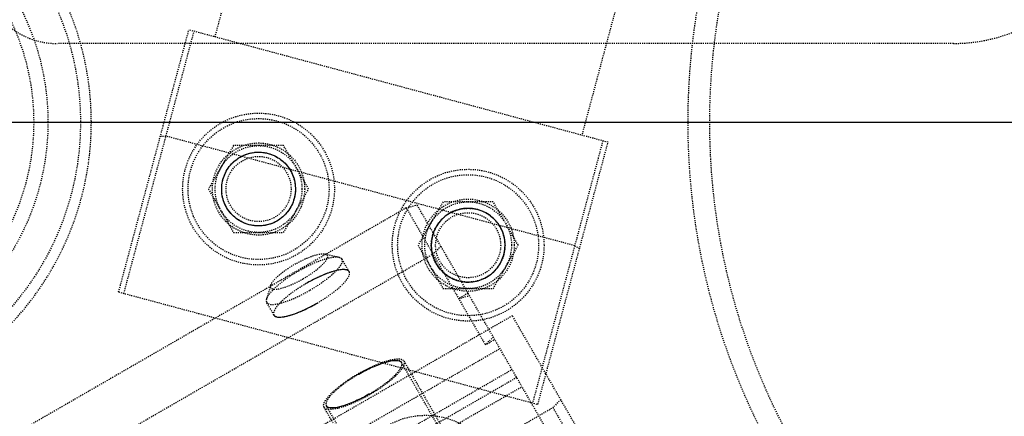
# Model space of a CAD drawing. Header units: millimetres. Extents: x -24622 to 2009, y -1603 to 2074.
# Tile 73 of 256: x -2359 to -2268, y 1678 to 1714. Entities that reach past the tile are written whole.
import ezdxf
from ezdxf.lldxf.tags import DXFTag

# ---------------------------------------------------------------- set-up
doc = ezdxf.new("R2010")
doc.units = ezdxf.units.MM
doc.linetypes.add('HIDDEN', pattern=[0.2, 0.1, -0.1])
doc.layers.add('02___PRT_ALL_AXES', color=7, linetype='Continuous')
doc.layers.add('DEFAULT_2', color=8, linetype='HIDDEN')
tags = doc.linetypes.add('CENTER', pattern=[2, 1.25, -0.25, 0.25, -0.25]).pattern_tags.tags
tags[10:11] = [DXFTag(74, 4), DXFTag(75, 0), DXFTag(340, '0'), DXFTag(46, 1.0), DXFTag(50, 0.0), DXFTag(44, 0.0), DXFTag(45, 0.0)]
tags[8:9] = [DXFTag(74, 4), DXFTag(75, 0), DXFTag(340, '0'), DXFTag(46, 1.0), DXFTag(50, 0.0), DXFTag(44, 0.0), DXFTag(45, 0.0)]
tags[6:7] = [DXFTag(74, 4), DXFTag(75, 0), DXFTag(340, '0'), DXFTag(46, 1.0), DXFTag(50, 0.0), DXFTag(44, 0.0), DXFTag(45, 0.0)]
tags[4:5] = [DXFTag(74, 4), DXFTag(75, 0), DXFTag(340, '0'), DXFTag(46, 1.0), DXFTag(50, 0.0), DXFTag(44, 0.0), DXFTag(45, 0.0)]
doc.dimstyles.new('副本 12', dxfattribs={"dimtxt": 12, "dimasz": 6, "dimexe": 1, "dimexo": 1.2, "dimgap": 2, "dimtad": 0, "dimtxsty": 'Standard', "dimblk": 'OPEN30', "dimcen": 0, "dimclrd": 5, "dimclre": 3, "dimclrt": 256, "dimadec": 0, "dimazin": 2, "dimtm": 1e-09, "dimtfac": 0.6, "dimtofl": 0, "dimtmove": 0, "dimatfit": 3, "dimldrblk": 'OPEN30', "dimfxl": 0, "dimtolj": 1, "dimarcsym": 0})

# ---------------------------------------------------------------- blocks, each defined once
blk = doc.blocks.new('_Open30')
at = {"color": 0, "linetype": 'ByBlock', "lineweight": -2}
for p, q in [((-1, 0.268), (0, 0)), ((0, 0), (-1, -0.268)), ((0, 0), (-1, 0))]:
    blk.add_line(p, q, dxfattribs=at)
blk = doc.blocks.new('*D125')
at = {"color": 5, "linetype": 'ByBlock', "lineweight": -2}
blk.add_line((-2407.346, 1521.232), (-2396.092, 1533.144), dxfattribs=at)
at = {"layer": 'Defpoints', "color": 0, "linetype": 'ByBlock'}
for p in [(-2076.072, 1871.882), (-2391.972, 1537.506)]:
    blk.add_point(p, dxfattribs=at)
at = {"color": 5, "linetype": 'ByBlock', "lineweight": -2, "xscale": 6, "yscale": 6, "zscale": 6, "rotation": 46.6275706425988}
blk.add_blockref('_Open30', (-2391.972, 1537.506), dxfattribs=at)
at = {"linetype": 'ByBlock', "insert": (-2423.141, 1504.513), "char_height": 12, "attachment_point": 5, "rotation": 46.62757}
blk.add_mtext('\\A1;∅460', dxfattribs=at)

msp = doc.modelspace()

# ---------------------------------------------------------------- linework, layer by layer
at = {"color": 1, "linetype": 'CENTER', "ltscale": 233.68}
msp.add_line((-2487.022, 1704.694), (-1981.022, 1704.694), dxfattribs=at)
at = {"color": 7, "linetype": 'Continuous'}
for centre, radius, start, end in [((-2250.022, 1704.694), 214, 0, 180), ((-2234.022, 1704.694), 230, 180, 253.05895)]:
    msp.add_arc(centre, radius, start, end, dxfattribs=at)
for points, start_tangent, end_tangent in [([(-2337.491, 1695.252), (-2338.675, 1695.834), (-2339.554, 1696.832), (-2339.982, 1698.09), (-2339.895, 1699.417), (-2339.307, 1700.609), (-2338.306, 1701.484), (-2337.046, 1701.908), (-2335.732, 1701.82)], (-0.96297, 0.269608), (0.968667, -0.248364)), ([(-2335.732, 1701.82), (-2334.548, 1701.238), (-2333.669, 1700.24), (-2333.241, 1698.982), (-2333.328, 1697.656), (-2333.916, 1696.464), (-2334.917, 1695.589), (-2336.177, 1695.164), (-2337.491, 1695.252)], (0.96297, -0.269608), (-0.968667, 0.248364)), ([(-2316.413, 1696.644), (-2317.729, 1696.732), (-2318.989, 1696.307), (-2319.989, 1695.431), (-2320.577, 1694.239), (-2320.663, 1692.913), (-2320.234, 1691.655), (-2319.355, 1690.657), (-2318.173, 1690.076)], (-0.968761, 0.247998), (0.963072, -0.269244)), ([(-2318.173, 1690.076), (-2316.857, 1689.988), (-2315.597, 1690.413), (-2314.597, 1691.288), (-2314.009, 1692.48), (-2313.922, 1693.807), (-2314.351, 1695.065), (-2315.231, 1696.063), (-2316.413, 1696.644)], (0.968761, -0.247998), (-0.963072, 0.269244)), ([(-2328.262, 1690.923), (-2328.58, 1691.1), (-2329.212, 1691.071), (-2330.05, 1690.844), (-2331.142, 1690.396), (-2332.244, 1689.819)], (-0.5, 0.866025), (-0.866923, -0.498441)), ([(-2335.19, 1686.923), (-2334.872, 1686.745), (-2334.241, 1686.775), (-2333.403, 1687.001), (-2332.311, 1687.449), (-2331.209, 1688.026)], (0.5, -0.866025), (0.866923, 0.498441)), ([(-2327.414, 1681.454), (-2327.354, 1681.489), (-2326.124, 1682.118), (-2324.861, 1682.592), (-2323.933, 1682.749), (-2323.433, 1682.557)], (0.865125, 0.501557), (0.5, -0.866025)), ([(-2326.379, 1679.661), (-2326.439, 1679.626), (-2327.669, 1678.997), (-2328.932, 1678.523), (-2329.86, 1678.366), (-2330.361, 1678.557)], (-0.865125, -0.501557), (-0.5, 0.866025))]:
    msp.add_spline(points, degree=3, dxfattribs=dict(at, start_tangent=start_tangent, end_tangent=end_tangent))
at = {"layer": '02___PRT_ALL_AXES', "color": 7, "linetype": 'Continuous'}
for radius in [153, 150]:
    msp.add_circle((-2234.022, 1704.694), radius, dxfattribs=at)
at = {"layer": 'DEFAULT_2', "color": 8, "linetype": 'HIDDEN'}
for p, q in [((-2340.621, 1712.551), (-2336.48, 1728.006)), ((-2302.672, 1718.948), (-2306.813, 1703.493)), ((-2349.506, 1689.05), (-2343.036, 1713.198)), ((-2349.023, 1688.921), (-2342.553, 1713.069)), ((-2304.398, 1702.846), (-2343.036, 1713.198)), ((-2272.56, 1711.944), (-2355.187, 1711.944)), ((-2345.658, 1703.41), (-2345.141, 1703.41)), ((-2307.47, 1693.316), (-2345.141, 1703.41)), ((-2304.881, 1702.975), (-2311.352, 1678.827)), ((-2310.869, 1678.698), (-2304.398, 1702.846)), ((-2338.921, 1702.536), (-2341.23, 1698.536)), ((-2334.302, 1702.536), (-2338.921, 1702.536)), ((-2331.993, 1698.536), (-2334.302, 1702.536)), ((-2341.23, 1698.536), (-2338.921, 1694.536)), ((-2334.302, 1694.536), (-2331.993, 1698.536)), ((-2319.602, 1697.36), (-2321.912, 1693.36)), ((-2314.984, 1697.36), (-2319.602, 1697.36)), ((-2312.674, 1693.36), (-2314.984, 1697.36)), ((-2322.996, 1696.802), (-2368.896, 1670.302)), ((-2322.996, 1696.802), (-2322.001, 1697.078)), ((-2322.996, 1696.802), (-2315.708, 1684.178)), ((-2287.132, 1636.682), (-2322.001, 1697.078)), ((-2338.921, 1694.536), (-2334.302, 1694.536)), ((-2321.912, 1693.36), (-2319.602, 1689.36)), ((-2319.801, 1693.267), (-2320.538, 1692.543)), ((-2314.984, 1689.36), (-2312.674, 1693.36)), ((-2307.47, 1693.316), (-2307.021, 1693.057)), ((-2366.437, 1666.043), (-2320.538, 1692.543)), ((-2330.486, 1692.556), (-2329.204, 1692.261)), ((-2328.262, 1690.923), (-2328.938, 1692.094)), ((-2349.506, 1689.05), (-2310.869, 1678.698)), ((-2335.493, 1689.665), (-2335.879, 1688.407)), ((-2319.602, 1689.36), (-2314.984, 1689.36)), ((-2335.19, 1686.923), (-2335.867, 1688.094)), ((-2317.301, 1688.937), (-2318.167, 1688.437)), ((-2318.167, 1688.437), (-2317.171, 1688.713)), ((-2313.214, 1686.858), (-2365.176, 1656.858)), ((-2302.032, 1667.49), (-2313.214, 1686.858)), ((-2314.971, 1684.902), (-2315.708, 1684.178)), ((-2315.708, 1684.178), (-2314.842, 1684.678)), ((-2361.99, 1656.342), (-2314.359, 1683.842)), ((-2323.216, 1682.682), (-2319.159, 1675.656)), ((-2360.875, 1654.41), (-2313.244, 1681.91)), ((-2295.593, 1634.338), (-2323.433, 1682.557)), ((-2312.814, 1681.165), (-2360.445, 1653.665)), ((-2359.962, 1652.828), (-2312.331, 1680.328)), ((-2308.749, 1679.125), (-2309.486, 1678.401)), ((-2359.716, 1649.401), (-2309.486, 1678.401)), ((-2326.52, 1671.406), (-2330.577, 1678.432)), ((-2302.521, 1630.338), (-2330.361, 1678.557)), ((-2309.486, 1678.401), (-2303.208, 1667.527))]:
    msp.add_line(p, q, dxfattribs=at)
for centre, radius in [((-2234.022, 1704.694), 63), ((-2234.022, 1704.694), 61), ((-2379.022, 1704.694), 26), ((-2379.022, 1704.694), 23), ((-2379.022, 1704.694), 21.688), ((-2336.611, 1698.536), 7), ((-2336.611, 1698.536), 6.5), ((-2336.611, 1698.536), 4.25), ((-2336.611, 1698.536), 4), ((-2336.611, 1698.536), 3.4), ((-2336.611, 1698.536), 3), ((-2317.293, 1693.36), 7), ((-2317.293, 1693.36), 6.5), ((-2317.293, 1693.36), 4.25), ((-2317.293, 1693.36), 4), ((-2317.293, 1693.36), 3.4), ((-2317.293, 1693.36), 3), ((-2321.204, 1670.698), 7)]:
    msp.add_circle(centre, radius, dxfattribs=at)
for centre, radius, start, end in [((-2234.022, 1704.694), 170, 0, 264.59128), ((-2234.022, 1704.694), 168, 0, 180), ((-2234.022, 1704.694), 153, 0, 270), ((-2234.022, 1704.694), 147.5, 94.86141, 205.13859), ((-2234.022, 1704.694), 146.7, 91.17177, 268.43755), ((-2234.022, 1704.694), 145.5, 91.18131, 268.87661), ((-2272.56, 1726.944), 15, 270, 30), ((-2379.022, 1704.694), 27, 260, 100), ((-2355.187, 1718.944), 7, 173.29235, 270), ((-2234.022, 1704.694), 168, 180, 265.14158), ((-2234.022, 1704.694), 143, 188.4611, 291.5389), ((-2234.022, 1704.694), 145, 188.77326, 291.22731), ((-2234.022, 1704.694), 148, 189.22312, 290.77688)]:
    msp.add_arc(centre, radius, start, end, dxfattribs=at)
for points, start_tangent, end_tangent in [([(-2333.274, 1691.603), (-2332.425, 1692.046), (-2331.624, 1692.373), (-2330.955, 1692.549), (-2330.487, 1692.556)], (0.866025, 0.5), (0.974775, -0.22319)), ([(-2332.92, 1690.99), (-2331.787, 1691.582), (-2330.719, 1692.018), (-2329.826, 1692.252), (-2329.204, 1692.261)], (0.866025, 0.5), (0.974692, -0.22355)), ([(-2330.487, 1692.556), (-2330.306, 1692.457), (-2330.266, 1692.377), (-2330.261, 1692.277), (-2330.318, 1692.096), (-2330.452, 1691.879), (-2330.93, 1691.368), (-2331.64, 1690.805), (-2332.497, 1690.258)], (0.974775, -0.22319), (-0.866025, -0.5)), ([(-2328.939, 1692.094), (-2329.004, 1691.598), (-2329.235, 1691.259), (-2329.587, 1690.874), (-2330.047, 1690.46), (-2330.598, 1690.031), (-2331.885, 1689.197)], (0.500028, -0.866009), (-0.866025, -0.5)), ([(-2329.204, 1692.261), (-2329.114, 1692.234), (-2328.939, 1692.094)], (0.974692, -0.22355), (0.500028, -0.866009)), ([(-2332.92, 1690.99), (-2333.999, 1690.305), (-2334.91, 1689.598), (-2335.56, 1688.942), (-2335.879, 1688.407)], (-0.866025, -0.5), (-0.293887, -0.95584)), ([(-2335.492, 1689.666), (-2335.252, 1690.067), (-2334.766, 1690.559), (-2334.082, 1691.089), (-2333.274, 1691.603)], (0.294097, 0.955776), (0.866025, 0.5)), ([(-2328.262, 1690.923), (-2328.724, 1691.113), (-2329.134, 1691.084), (-2329.643, 1690.971), (-2330.232, 1690.779), (-2330.879, 1690.516), (-2332.244, 1689.819)], (-0.5, 0.866025), (-0.866025, -0.5)), ([(-2331.209, 1688.026), (-2329.922, 1688.86), (-2329.371, 1689.288), (-2328.911, 1689.703), (-2328.559, 1690.087), (-2328.328, 1690.427), (-2328.262, 1690.923)], (0.866025, 0.5), (-0.5, 0.866025)), ([(-2332.497, 1690.258), (-2333.1, 1689.934), (-2333.4, 1689.79), (-2333.693, 1689.661), (-2334.492, 1689.382), (-2335.101, 1689.286), (-2335.31, 1689.312), (-2335.448, 1689.385), (-2335.509, 1689.504), (-2335.492, 1689.666)], (-0.866025, -0.5), (0.294097, 0.955776)), ([(-2335.866, 1688.094), (-2335.405, 1687.903), (-2334.995, 1687.933), (-2334.486, 1688.046), (-2333.897, 1688.237), (-2333.25, 1688.5), (-2331.885, 1689.197)], (0.5, -0.866025), (0.866025, 0.5)), ([(-2332.244, 1689.819), (-2333.53, 1688.985), (-2334.081, 1688.557), (-2334.542, 1688.142), (-2334.894, 1687.758), (-2335.125, 1687.418), (-2335.19, 1686.923)], (-0.866025, -0.5), (0.5, -0.866025)), ([(-2335.879, 1688.407), (-2335.9, 1688.316), (-2335.866, 1688.094)], (-0.293887, -0.95584), (0.5, -0.866025)), ([(-2335.19, 1686.923), (-2334.729, 1686.732), (-2334.319, 1686.762), (-2333.81, 1686.875), (-2333.221, 1687.066), (-2332.574, 1687.329), (-2331.209, 1688.026)], (0.5, -0.866025), (0.866025, 0.5)), ([(-2330.577, 1678.432), (-2330.508, 1678.959), (-2330.262, 1679.32), (-2329.888, 1679.728), (-2329.399, 1680.169), (-2328.813, 1680.624), (-2327.447, 1681.51), (-2325.996, 1682.251), (-2325.309, 1682.53), (-2324.683, 1682.734), (-2324.142, 1682.854), (-2323.707, 1682.885), (-2323.216, 1682.682)], (-0.5, 0.866025), (0.5, -0.866025)), ([(-2323.216, 1682.682), (-2323.286, 1682.156), (-2323.531, 1681.795), (-2323.905, 1681.386), (-2324.395, 1680.946), (-2324.98, 1680.491), (-2326.347, 1679.605), (-2327.797, 1678.864), (-2328.484, 1678.585), (-2329.11, 1678.381), (-2329.651, 1678.261), (-2330.087, 1678.23), (-2330.577, 1678.432)], (0.5, -0.866025), (-0.5, 0.866025)), ([(-2323.433, 1682.557), (-2323.894, 1682.748), (-2324.304, 1682.718), (-2324.813, 1682.606), (-2325.402, 1682.414), (-2326.049, 1682.151), (-2327.414, 1681.454)], (-0.5, 0.866025), (-0.866025, -0.5)), ([(-2326.379, 1679.661), (-2325.093, 1680.495), (-2324.542, 1680.923), (-2324.081, 1681.338), (-2323.729, 1681.722), (-2323.498, 1682.062), (-2323.433, 1682.557)], (0.866025, 0.5), (-0.5, 0.866025)), ([(-2327.414, 1681.454), (-2328.701, 1680.62), (-2329.252, 1680.192), (-2329.712, 1679.777), (-2330.065, 1679.393), (-2330.295, 1679.053), (-2330.361, 1678.558)], (-0.866025, -0.5), (0.5, -0.866025)), ([(-2330.361, 1678.558), (-2329.899, 1678.367), (-2329.489, 1678.396), (-2328.98, 1678.509), (-2328.391, 1678.701), (-2327.744, 1678.964), (-2326.379, 1679.661)], (0.5, -0.866025), (0.866025, 0.5))]:
    msp.add_spline(points, degree=3, dxfattribs=dict(at, start_tangent=start_tangent, end_tangent=end_tangent))

# ---------------------------------------------------------------- dimensions: what is measured, and where the dimension line sits
at = {"color": 5, "linetype": 'ByBlock'}
dim = msp.add_diameter_dim_2p(p1=(-2076.072, 1871.882), p2=(-2391.972, 1537.506), dimstyle='副本 12', dxfattribs=at)
dim.commit()
dim.dimension.update_dxf_attribs({"geometry": '*D125', "text_midpoint": (-2423.141, 1504.513), "dimtype": 163})

doc.saveas('drawing.dxf')
